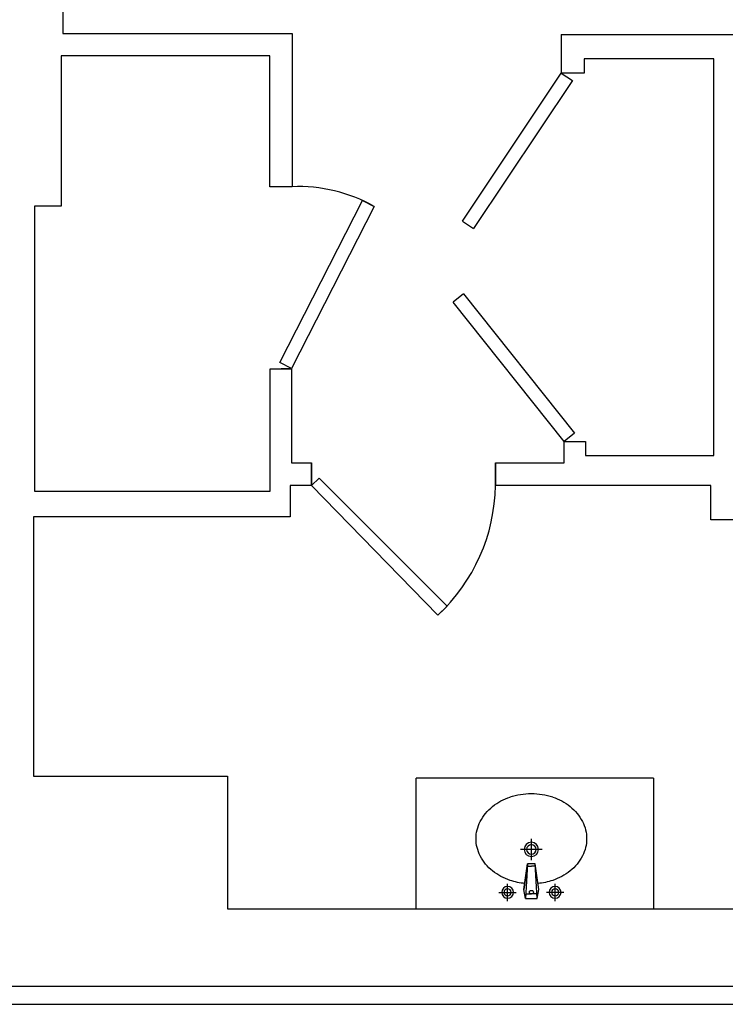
# Model space of a CAD drawing. Header units: inches. Extents: x -3371 to 2763, y -983 to 646.
# Tile 12 of 96: x -2881 to -2762, y -132 to 34. Entities that reach past the tile are written whole.
import ezdxf

# ---------------------------------------------------------------- set-up
doc = ezdxf.new("R2010")
doc.units = ezdxf.units.IN
doc.header["$LTSCALE"] = 12
doc.header["$MEASUREMENT"] = 0
for name, color, linetype in [('2', 2, 'Continuous'), ('3', 3, 'Continuous'), ('White', 7, 'Continuous')]:
    doc.layers.add(name, color=color, linetype=linetype)

# ---------------------------------------------------------------- blocks, each defined once
blk = doc.blocks.new('A$C09F1173F')
at = {"layer": '2'}
for p, q in [((452.5, 332.8), (379.5, 332.8)), ((416, 369.3), (416, 296.3)), ((235, 187.8), (235, 277.9)), ((295.8, 249.5), (403.5, 264.3)), ((403.5, 264.3), (295.8, 249.5)), ((295.8, 249.5), (442.4, 257.8)), ((295.8, 232.8), (295.8, 249.5)), ((305.9, 250), (305.9, 232.8)), ((442.4, 257.8), (403.5, 264.3)), ((422.7, 256.7), (422.7, 232.8)), ((442.4, 257.8), (442.4, 232.8)), ((280.1, 232.8), (189.9, 232.8)), ((295.8, 216.1), (295.8, 232.8)), ((403.5, 201.4), (295.8, 216.1)), ((442.4, 207.8), (295.8, 216.1)), ((305.9, 215.7), (305.9, 232.8)), ((442.4, 207.8), (403.5, 201.4)), ((422.7, 208.9), (422.7, 232.8)), ((442.4, 232.8), (442.4, 207.8)), ((416, 96.3), (416, 169.3)), ((452.5, 132.8), (379.5, 132.8))]:
    blk.add_line(p, q, dxfattribs=at)
for centre, radius in [((416, 332.8), 25), ((416, 332.8), 15), ((235, 232.8), 30), ((235, 232.8), 20), ((416, 132.8), 25), ((416, 132.8), 15)]:
    blk.add_circle(centre, radius, dxfattribs=at)
for centre, start, end in [((415.3, 234), 350.5252, 189.4748), ((415.3, 231.6), 170.5252, 9.4748)]:
    blk.add_arc(centre, 7.19, start, end, dxfattribs=at)
at = {"layer": '3'}
for centre, radius, start, end in [((190, 308.8), 156.9, 90, 117.4096), ((190, 308.8), 156.9, 62.5904, 90), ((209, 272.1), 198.2, 117.4096, 141.3831), ((171, 272.1), 198.2, 38.6169, 62.5904), ((238.8, 248.3), 236.3, 141.3831, 161.6926), ((141.2, 248.3), 236.3, 18.3074, 38.6169), ((285.6, 232.8), 285.7, 161.6926, 180), ((94.3, 232.8), 285.7, 5.4714, 18.3074), ((285.6, 232.8), 285.7, 180, 198.3074), ((94.3, 232.8), 285.7, 341.6926, 354.5286), ((238.8, 217.3), 236.3, 198.3074, 218.6169), ((141.2, 217.3), 236.3, 321.3831, 341.6926), ((209, 193.5), 198.2, 218.6169, 242.5904), ((171, 193.5), 198.2, 297.4096, 321.3831), ((190, 156.9), 156.9, 242.5904, 270), ((190, 156.9), 156.9, 270, 297.4096)]:
    blk.add_arc(centre, radius, start, end, dxfattribs=at)

msp = doc.modelspace()

# ---------------------------------------------------------------- linework, layer by layer
for p, q in [((-2789.44, 31.86), (-2789.44, 25.38)), ((-2831.5, -44.11), (-2830.23, -42.87)), ((-2808.68, -64.43), (-2810.24, -65.95)), ((-2658.07, -128.48), (-2883.31, -128.48)), ((-2883.31, -131.5), (-1465.5, -131.5))]:
    msp.add_line(p, q)
for centre, radius, start, end in [((-2833.67, -19.61), 25.87, 60.522, 92.4134), ((-2831.05, -43.59), 30.54, 312.9356, 359.0292)]:
    msp.add_arc(centre, radius, start, end)
at = {"layer": 'White', "color": 7}
for p, q in [((-2873.41, 234.48), (-2873.41, 32.06)), ((-2873.41, 32.06), (-2834.76, 32.06)), ((-2834.76, 32.06), (-2834.76, 6.24)), ((-2789.44, 31.86), (-2737.79, 31.86)), ((-2838.51, 28.31), (-2873.66, 28.31)), ((-2873.66, 28.31), (-2873.66, 2.94)), ((-2838.51, 6.24), (-2838.51, 28.31)), ((-2763.75, 27.78), (-2785.6, 27.78)), ((-2785.6, 27.78), (-2785.6, 25.38)), ((-2763.75, -39.07), (-2763.75, 27.78)), ((-2806.1, 0.43), (-2789.44, 25.38)), ((-2785.6, 25.38), (-2789.44, 25.38)), ((-2789.44, 25.38), (-2787.57, 24.13)), ((-2787.57, 24.13), (-2804.23, -0.82)), ((-2834.76, 6.24), (-2838.51, 6.24)), ((-2873.66, 2.94), (-2878.17, 2.94)), ((-2878.17, 2.94), (-2878.17, -45.07)), ((-2806.1, 0.43), (-2804.23, -0.82)), ((-2805.91, -11.8), (-2807.67, -13.2)), ((-2788.97, -36.66), (-2807.67, -13.2)), ((-2805.91, -11.8), (-2787.21, -35.26)), ((-2838.46, -45.07), (-2838.46, -24.42)), ((-2838.46, -24.42), (-2834.86, -24.42)), ((-2834.86, -24.42), (-2836.64, -24.42)), ((-2834.86, -24.42), (-2834.86, -40.27)), ((-2787.21, -35.26), (-2788.97, -36.66)), ((-2788.97, -40.27), (-2788.97, -36.66)), ((-2788.97, -36.66), (-2785.37, -36.66)), ((-2785.37, -36.66), (-2785.37, -39.07)), ((-2785.37, -39.07), (-2763.75, -39.07)), ((-2834.86, -40.27), (-2831.5, -40.27)), ((-2831.5, -40.27), (-2831.5, -44.11)), ((-2831.5, -44.11), (-2831.5, -40.27)), ((-2800.51, -44.11), (-2800.51, -40.27)), ((-2800.51, -40.27), (-2788.97, -40.27)), ((-2800.51, -40.27), (-2800.51, -44.11)), ((-2830.23, -42.87), (-2808.68, -64.43)), ((-2831.5, -44.11), (-2835.1, -44.11)), ((-2835.1, -44.11), (-2835.1, -49.39)), ((-2810.24, -65.95), (-2831.5, -44.11)), ((-2764.23, -44.11), (-2800.51, -44.11)), ((-2764.23, -49.87), (-2764.23, -44.11)), ((-2878.17, -45.07), (-2838.46, -45.07)), ((-2835.1, -49.39), (-2878.35, -49.39)), ((-2878.35, -49.39), (-2878.35, -93.08)), ((-2703.93, -49.87), (-2764.23, -49.87)), ((-2878.35, -93.08), (-2845.67, -93.08)), ((-2845.67, -93.08), (-2845.67, -115.41)), ((-2773.89, -93.41), (-2813.89, -93.41)), ((-2813.89, -115.41), (-2813.89, -93.41)), ((-2773.89, -93.41), (-2773.89, -115.41)), ((-2845.67, -115.41), (-2737.08, -115.41)), ((-2813.89, -115.41), (-2773.89, -115.41))]:
    msp.add_line(p, q, dxfattribs=at)
msp.add_lwpolyline([(-2836.86, -23.38), (-2822.94, 3.93), (-2820.93, 2.91), (-2834.86, -24.4)], close=True, dxfattribs=at)

# ---------------------------------------------------------------- block references
at = {"layer": 'White', "color": 7, "xscale": -0.04, "yscale": 0.04, "zscale": 0.04, "rotation": 90}
msp.add_blockref('A$C09F1173F', (-2785.17, -96), dxfattribs=at)

doc.saveas('drawing.dxf')
